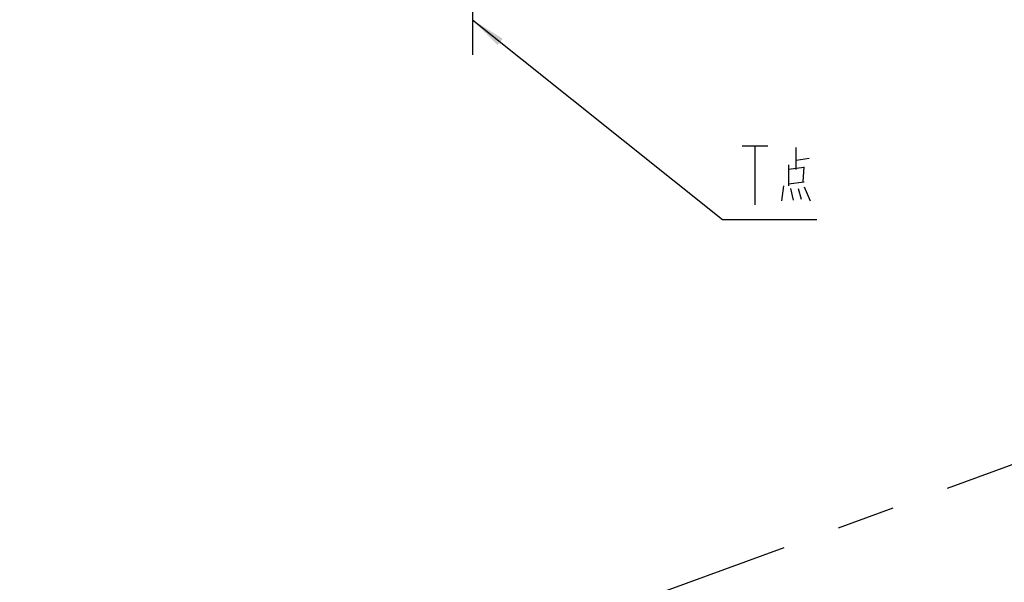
# Model space of a CAD drawing. Header units: millimetres. Extents: x 0 to 1189, y 0 to 841.
# Tile 80 of 88: x 762 to 846, y 608 to 655. Entities that reach past the tile are written whole.
import ezdxf

# ---------------------------------------------------------------- set-up
doc = ezdxf.new("R2010")
doc.units = ezdxf.units.MM
doc.header["$LTSCALE"] = 65.395
doc.linetypes.add('CENTER', pattern=[0.6, 0.375, -0.075, 0.075, -0.075])
doc.layers.get('0').update_dxf_attribs({"linetype": 'CONTINUOUS'})
doc.layers.add('02___PRT_ALL_AXES', color=7, linetype='CONTINUOUS')
doc.layers.add('DEFAULT_1', color=7, linetype='CENTER')
doc.styles.get("Standard").update_dxf_attribs({"font": 'txt', "width": 0.7})
doc.dimstyles.new('DIMSTYLE_2', dxfattribs={"dimtxt": 3.5, "dimasz": 3, "dimexe": 0.18, "dimexo": 0.0625, "dimgap": 0.09, "dimtad": 0, "dimtih": 1, "dimtoh": 1, "dimdec": 0, "dimlfac": 5, "dimdsep": 46, "dimtxsty": 'Standard', "dimblk": '_FILLED', "dimblk1": '_FILLED', "dimblk2": '_FILLED', "dimcen": 0.09, "dimclrt": 5, "dimadec": 0, "dimazin": 0, "dimtfac": 1, "dimtdec": 0, "dimtofl": 0, "dimtmove": 0, "dimatfit": 3, "dimldrblk": '_FILLED', "dimfxl": 1, "dimtolj": 1, "dimarcsym": 0})
doc.dimstyles.new('DIMSTYLE_5', dxfattribs={"dimtxt": 3.5, "dimasz": 3, "dimexe": 0.18, "dimexo": 0.0625, "dimgap": 0.09, "dimtad": 1, "dimlfac": 5, "dimdsep": 46, "dimtxsty": 'Standard', "dimblk": '_FILLED', "dimblk1": '_FILLED', "dimblk2": '_FILLED', "dimcen": 0.09, "dimclrt": 5, "dimadec": 0, "dimazin": 0, "dimtp": 0.01, "dimtm": 0.01, "dimtfac": 1, "dimtofl": 0, "dimtmove": 0, "dimatfit": 3, "dimldrblk": '_FILLED', "dimfxl": 1, "dimtolj": 1, "dimarcsym": 0})

# ---------------------------------------------------------------- blocks, each defined once
blk = doc.blocks.new('*D3')
at = {"color": 2, "linetype": 'Continuous'}
blk.add_line((791.314, 708.69), (995.525, 708.69), dxfattribs=at)
blk = doc.blocks.new('_FILLED')
at = {"color": 0, "linetype": 'ByBlock'}
blk.add_solid([(0, 0), (-1, 0.117), (-1, -0.117)], dxfattribs=at)
blk = doc.blocks.new('*D15')
at = {"color": 2, "linetype": 'Continuous'}
for p, q in [((813.541, 710.934), (386.998, 710.934)), ((388.998, 710.934), (388.998, 575.684)), ((388.998, 440.434), (388.998, 575.684)), ((553.498, 440.434), (386.998, 440.434))]:
    blk.add_line(p, q, dxfattribs=at)
at = {"color": 2, "linetype": 'Continuous', "xscale": 3, "yscale": 3, "zscale": 3}
for p, rotation in [((388.998, 710.934), 90), ((388.998, 440.434), 270)]:
    blk.add_blockref('_FILLED', p, dxfattribs=dict(at, rotation=rotation))

msp = doc.modelspace()

# ---------------------------------------------------------------- linework, layer by layer
at = {"color": 2, "linetype": 'Continuous'}
for p, q in [((800.5223, 655.3151), (821.6945, 638.3985)), ((821.6945, 638.3985), (822.6945, 638.3985)), ((822.6945, 638.3985), (829.6945, 638.3985))]:
    msp.add_line(p, q, dxfattribs=at)
at = {"color": 5, "linetype": 'Continuous'}
for p, q in [((823.3507, 644.6485), (825.5382, 644.6485)), ((824.4445, 644.6485), (824.4445, 639.6485)), ((827.9445, 642.6323), (827.9445, 644.4872)), ((827.2778, 643.0356), (827.2778, 641.2614)), ((827.9445, 643.4388), (829.0279, 643.6001)), ((828.6112, 642.7937), (827.2778, 642.6323)), ((828.5278, 641.584), (828.6112, 642.8743)), ((826.8612, 641.2614), (826.6945, 639.9711)), ((827.2778, 641.4226), (828.6112, 641.584)), ((827.4445, 641.0194), (827.6945, 640.0517)), ((828.1111, 641.0194), (828.3611, 640.1323)), ((828.6112, 641.1808), (829.1112, 639.9711))]:
    msp.add_line(p, q, dxfattribs=at)
at = {"color": 2, "linetype": 'Continuous', "const_width": 0.8}
msp.add_lwpolyline([(929.2266, 611.678, 0.5515657), (687.8767, 665.9272)], format="xyb", dxfattribs=at)
at = {"color": 2, "linetype": 'Continuous'}
msp.add_solid([(803.0845, 653.7159), (800.5223, 655.3151), (802.6476, 653.169)], dxfattribs=at)
at = {"layer": '02___PRT_ALL_AXES', "color": 7, "linetype": 'CENTER'}
msp.add_line((800.5223, 662.3345), (800.5223, 652.3345), dxfattribs=at)
at = {"layer": 'DEFAULT_1', "color": 2, "linetype": 'CENTER'}
msp.add_line((619.5223, 535.1345), (903.3094, 638.4246), dxfattribs=at)

# ---------------------------------------------------------------- dimensions: what is measured, and where the dimension line sits
at = {"color": 2, "linetype": 'Continuous'}
dim = msp.add_linear_dim(base=(388.9982, 440.4345), p1=(813.5406, 710.9345), p2=(553.4976, 440.4345), angle=270, dimstyle='DIMSTYLE_5', dxfattribs=at)
dim.commit()
dim.dimension.update_dxf_attribs({"geometry": '*D15', "text_midpoint": (388.1232, 568.3345), "dimtype": 160})
dim = msp.add_ordinate_dim(feature_location=(791.3143, 708.6896), offset=(204.2111, 0), dtype=0, origin=(791.1143, 440.4345), dimstyle='DIMSTYLE_2', dxfattribs=at)
dim.commit()
dim.dimension.update_dxf_attribs({"geometry": '*D3', "text_midpoint": (997.2754, 709.5646)})

doc.saveas('drawing.dxf')
